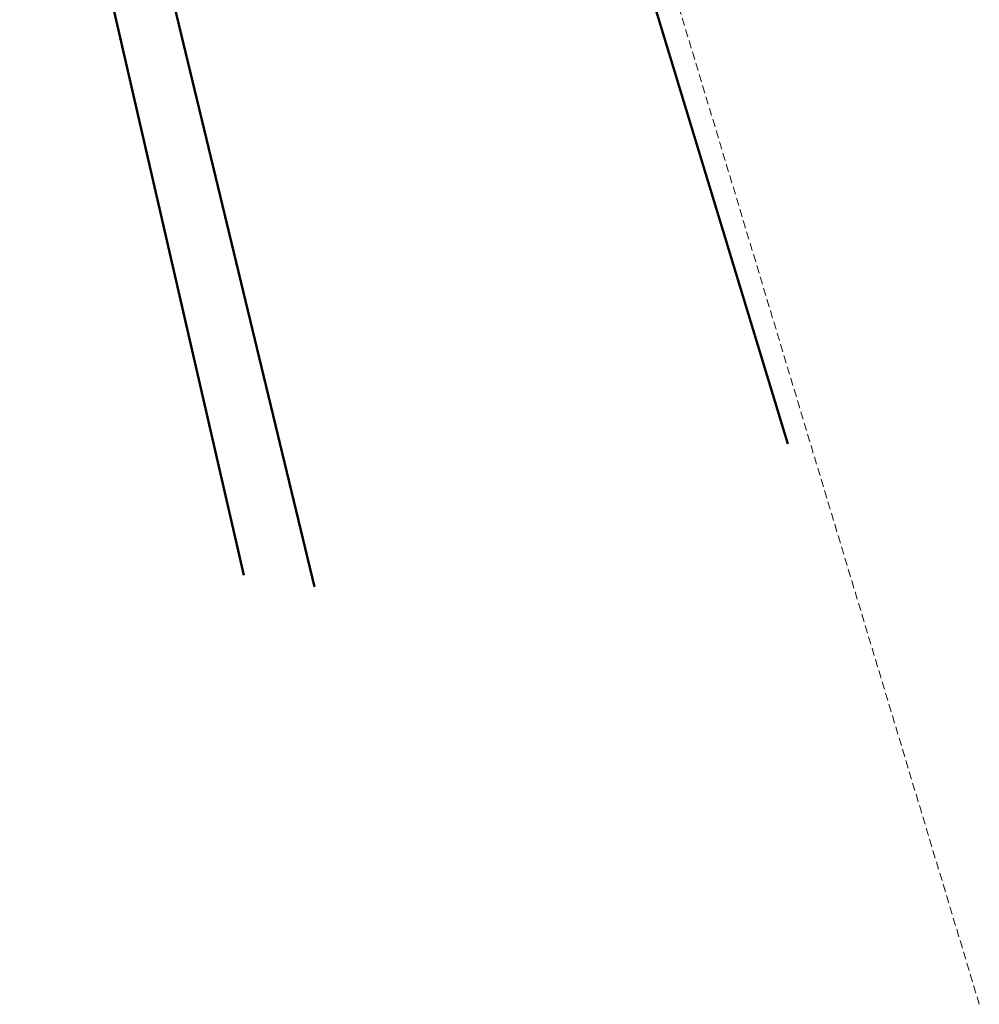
# Model space of a CAD drawing. Header units: metres. Extents: x 7389918 to 7395901, y 5992959 to 5996029.
# Tile 56 of 66: x 7395222 to 7395344, y 5994460 to 5994585. Entities that reach past the tile are written whole.
import ezdxf

# ---------------------------------------------------------------- set-up
doc = ezdxf.new("R2010")
doc.units = ezdxf.units.M
doc.header["$MEASUREMENT"] = 0
doc.linetypes.add('1', pattern=[0])
doc.linetypes.add('2', pattern=[1.5, 1, -0.5])
doc.layers.add('Dzialki', color=7, linetype='1', lineweight=18)
doc.layers.add('GRANICE_ZLE_L_0', color=2, linetype='1', lineweight=50)
doc.layers.add('Kontury', color=7, linetype='2', lineweight=18, true_color=0x008000)
doc.layers.add('Uzytki', color=7, linetype='2', lineweight=18, true_color=0x008000)

msp = doc.modelspace()

# ---------------------------------------------------------------- linework, layer by layer
at = {"layer": 'Dzialki'}
for p, q in [((7395319.72, 5994531.12), (7395281.96, 5994655.17)), ((7395228.47, 5994640.64), (7395259.31, 5994512.84)), ((7395250.28, 5994514.36), (7395221.66, 5994638.78))]:
    msp.add_line(p, q, dxfattribs=at)
at = {"layer": 'GRANICE_ZLE_L_0'}
for p, q in [((7395281.96, 5994655.17), (7395319.72, 5994531.12)), ((7395228.47, 5994640.64), (7395259.31, 5994512.84)), ((7395221.66, 5994638.78), (7395250.28, 5994514.36))]:
    msp.add_line(p, q, dxfattribs=at)
at = {"layer": 'Kontury'}
for p, q in [((7395319.72, 5994531.12), (7395281.96, 5994655.17)), ((7395344.15, 5994459.55), (7395285, 5994655.98)), ((7395259.31, 5994512.84), (7395228.47, 5994640.64)), ((7395221.66, 5994638.78), (7395250.28, 5994514.36))]:
    msp.add_line(p, q, dxfattribs=at)
at = {"layer": 'Uzytki'}
for p, q in [((7395344.15, 5994459.55), (7395285, 5994655.98)), ((7395259.31, 5994512.84), (7395228.47, 5994640.64)), ((7395221.66, 5994638.78), (7395250.28, 5994514.36))]:
    msp.add_line(p, q, dxfattribs=at)

doc.saveas('drawing.dxf')
